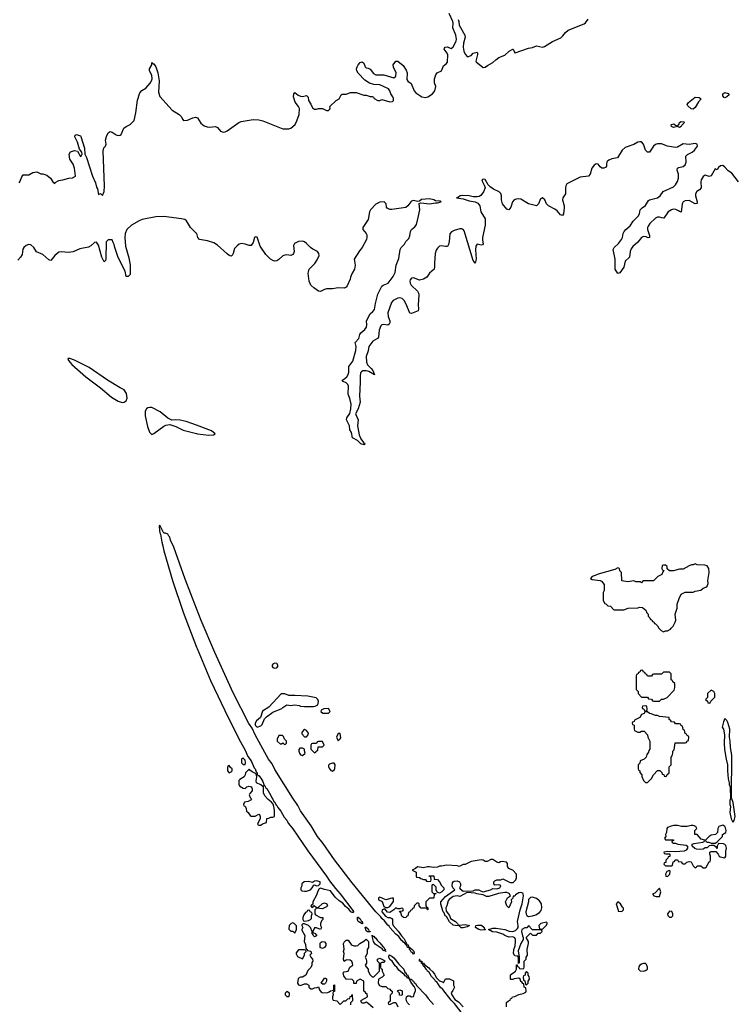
# Model space of a CAD drawing. Header units: inches. Extents: x 2221774 to 2440637, y 201306 to 357559.
# Tile 130 of 245: x 2318216 to 2325445, y 318176 to 328107. Entities that reach past the tile are written whole.
import ezdxf

# ---------------------------------------------------------------- set-up
doc = ezdxf.new("R2010")
doc.units = ezdxf.units.IN
doc.header["$MEASUREMENT"] = 0
for name, color, linetype in [('C3312', 7, 'Continuous'), ('C3321', 7, 'Continuous'), ('C3322', 7, 'Continuous')]:
    doc.layers.add(name, color=color, linetype=linetype)

msp = doc.modelspace()

# ---------------------------------------------------------------- linework, layer by layer
at = {"layer": 'C3312', "color": 5}
for points, elevation in [([(2318210, 326460.5), (2318218.4, 326470), (2318238, 326522), (2318250, 326540.5), (2318310, 326541.6), (2318350, 326563.8), (2318370, 326570.5), (2318390, 326570.7), (2318430, 326551), (2318450, 326550.8), (2318490, 326538.8), (2318526, 326510), (2318550, 326472), (2318570, 326454), (2318575.3, 326464.7), (2318610, 326484.7), (2318650, 326490.8), (2318711, 326509), (2318750, 326513), (2318778, 326530), (2318769, 326610), (2318754, 326650), (2318721.1, 326701.1), (2318714.7, 326750), (2318730, 326774), (2318770, 326787), (2318801, 326781), (2318830, 326726), (2318838, 326730), (2318848, 326750), (2318842, 326770), (2318820.2, 326800.2), (2318798, 326870), (2318773.6, 326926.4), (2318777.2, 326942.8), (2318790, 326950.4), (2318830, 326935.5), (2318833.4, 326930), (2318870, 326811.3), (2318873.4, 326750), (2318890, 326718), (2318950.5, 326529.5), (2318980.2, 326460.2), (2318990, 326416), (2319000.5, 326400.5), (2319010, 326342), (2319030, 326352), (2319050, 326334), (2319070, 326374), (2319071.6, 326428.4), (2319056.6, 326783.4), (2319065.5, 326814.5), (2319081.2, 326830), (2319089.3, 326850), (2319082.7, 326890), (2319091.6, 326930), (2319110, 326964), (2319130, 326979.1), (2319150, 326973), (2319190, 326946), (2319210, 326938), (2319230, 326940.7), (2319239.3, 326950), (2319267.9, 327012.1), (2319289.7, 327030.3), (2319331.2, 327048.8), (2319369.8, 327090.2), (2319387.5, 327167.5), (2319404.9, 327295.1), (2319428.5, 327370), (2319448, 327392), (2319490, 327415.3), (2319533.9, 327466.1), (2319547.1, 327490), (2319551.2, 327511.2), (2319548.4, 327548.4), (2319524.5, 327590), (2319524.5, 327610), (2319549.5, 327650), (2319550, 327674), (2319562, 327662), (2319570, 327662), (2319590, 327631), (2319610.2, 327570.2), (2319623.6, 327490), (2319616.8, 327376.8), (2319630, 327332), (2319754.9, 327194.9), (2319826, 327150), (2319846, 327130), (2319860.7, 327100.7), (2319870, 327091.3), (2319910, 327094.8), (2319962, 327118), (2319990, 327123), (2320000, 327119.6)], 40), ([(2320000, 325951.9), (2319938.4, 326010), (2319897.8, 326077.8), (2319882.4, 326090), (2319850, 326098.9), (2319670, 326120.4), (2319590, 326117.6), (2319450, 326089.9), (2319420.6, 326079.4), (2319345.2, 326034.8), (2319298.1, 325990), (2319278.8, 325950), (2319276.2, 325910), (2319283.1, 325823.1), (2319316.2, 325703.8), (2319330.1, 325629.9), (2319330, 325538), (2319310, 325517.2), (2319290, 325515.3), (2319279, 325570), (2319208.6, 325708.6), (2319174.7, 325810), (2319170, 325838), (2319158, 325858), (2319150, 325886), (2319110, 325886), (2319090, 325866), (2319084.9, 325695.1), (2319080.7, 325679.3), (2319070, 325664), (2319043.5, 325710), (2319012, 325832), (2318990, 325864), (2318970, 325858), (2318935, 325825), (2318910, 325812.2), (2318824.5, 325795.5), (2318754.1, 325765.9), (2318710, 325757.1), (2318635.1, 325764.9), (2318610, 325760.4), (2318572.2, 325730), (2318530, 325679.6), (2318510, 325684.8), (2318450, 325738.4), (2318386.4, 325766.4), (2318359.9, 325810), (2318330, 325836.2), (2318310, 325840.8), (2318282, 325830), (2318258.8, 325810), (2318248.9, 325791.1), (2318241.2, 325738.8), (2318225.6, 325710), (2318197.9, 325682.1)], 40), ([(2320000, 324016.5), (2319953.9, 324033.9), (2319894, 324054), (2319833.3, 324066.6), (2319789.5, 324070.5), (2319750, 324067), (2319710, 324088.2), (2319632.7, 324150), (2319550, 324194.5), (2319530, 324196.9), (2319507.9, 324192.1), (2319497, 324183), (2319483.1, 324156.9), (2319482.2, 324110), (2319504.6, 324004.6), (2319525.7, 323945.7), (2319550, 323923.1), (2319570, 323931.7), (2319670, 324006), (2319690, 324016.6), (2319730, 324022.9), (2319790, 324004.3), (2319865.3, 323965.3), (2320000, 323932.5)], 60), ([(2320000, 322167.2), (2319884.8, 322464.8), (2319770, 322785.2), (2319737, 322857), (2319730, 322888), (2319719, 322899), (2319710, 322918), (2319687.3, 322927.3), (2319670, 322928), (2319630, 323008), (2319622.8, 322997.2), (2319626.6, 322953.4), (2319630, 322932), (2319638, 322918), (2319650, 322838), (2319661.5, 322801.5), (2319670, 322751), (2319757.6, 322450), (2319864.7, 322130), (2320000, 321777.9)], 60)]:
    msp.add_lwpolyline(points, dxfattribs=dict(at, elevation=elevation))
at = {"layer": 'C3312', "color": 5, "elevation": 60}
msp.add_lwpolyline([(2318722, 324690), (2318702.8, 324690), (2318707.4, 324670), (2318741.8, 324630), (2318883.4, 324503.4), (2319030, 324393.1), (2319140.7, 324300.7), (2319210, 324260.5), (2319250, 324247.2), (2319270, 324250.3), (2319290, 324263.7), (2319299.8, 324290), (2319295.1, 324335.1), (2319270, 324374.5), (2319230, 324392.8), (2319101.4, 324470), (2318917.3, 324597.3), (2318770, 324672.2)], close=True, dxfattribs=at)
at = {"layer": 'C3321', "color": 5, "elevation": 60}
for points in [[(2320618.7, 320000), (2320614, 319990), (2320630, 319982), (2320650, 319982), (2320664, 319996), (2320676, 320000)], [(2320926.5, 320000), (2320970, 319946), (2321123.2, 319723.2), (2321311.4, 319470), (2321342, 319422), (2321402.8, 319342.8), (2321450.2, 319290), (2321586, 319110), (2321579.1, 319100.9), (2321570, 319100.9), (2321557.2, 319110), (2321536.2, 319136.2), (2321502.4, 319162.4), (2321474.7, 319194.7), (2321438, 319218), (2321397, 319257), (2321350, 319322), (2321290, 319334), (2321251.6, 319348.4), (2321238, 319342), (2321222, 319318), (2321210, 319278), (2321172, 319210), (2321172.7, 319187.3), (2321154, 319170), (2321158, 319158), (2321170, 319154), (2321187.3, 319172.7), (2321210, 319152), (2321227.3, 319152.7), (2321270, 319192), (2321290, 319198), (2321314, 319190), (2321322, 319170), (2321310, 319158), (2321270, 319138), (2321210, 319146), (2321194, 319130), (2321192, 319090), (2321199.6, 319079.6), (2321250, 319052), (2321274, 319050), (2321274, 319030), (2321261, 319019), (2321251.3, 318990), (2321252, 318970), (2321262, 318950), (2321252, 318930), (2321210, 318946), (2321190, 318946), (2321174, 318910), (2321178, 318898), (2321192.7, 318892.7), (2321210, 318874), (2321210, 318866), (2321190, 318858), (2321183.1, 318863.1), (2321178, 318878), (2321166, 318890), (2321166, 318910), (2321149.2, 318950), (2321130, 318969.2), (2321090, 318988.7), (2321072, 318988), (2321063.6, 318976.4), (2321062, 318970), (2321070.9, 318950.9), (2321062, 318930), (2321063.6, 318923.6), (2321091.3, 318871.3), (2321084.7, 318810), (2321099.6, 318779.6), (2321102, 318742), (2321114, 318730), (2321118, 318718), (2321151.6, 318711.6), (2321158, 318690), (2321142, 318670), (2321151.6, 318651.6), (2321171.3, 318631.3), (2321172, 318610), (2321163.6, 318596.4), (2321162, 318570), (2321151.6, 318548.4), (2321123.6, 318516.4), (2321102, 318470), (2321070, 318448.7), (2321050, 318448.7), (2321024.7, 318435.3), (2321018, 318390), (2321030, 318372), (2321050, 318366), (2321090, 318382), (2321110, 318382), (2321134, 318370), (2321134, 318350), (2321152.7, 318332.7), (2321170, 318332), (2321190, 318342), (2321215.3, 318344.7), (2321231.6, 318351.6), (2321242, 318322), (2321258, 318298), (2321271.1, 318291.1), (2321324, 318296), (2321339, 318301), (2321350, 318312), (2321382, 318318), (2321386, 318330), (2321386, 318370), (2321390, 318372), (2321392.7, 318312.7), (2321390, 318306), (2321378, 318302), (2321374, 318290), (2321378, 318270), (2321372, 318250), (2321372.7, 318232.7), (2321378, 318218), (2321414, 318210), (2321450, 318174), (2321486, 318210), (2321507.3, 318212.7), (2321526, 318230), (2321546, 318234), (2321550, 318254), (2321562, 318258), (2321570, 318274), (2321572, 318210), (2321552, 318190), (2321552, 318170)], [(2323126, 318150), (2323127.3, 318192.7), (2323147.3, 318212.7), (2323162, 318218), (2323166, 318230), (2323182, 318238), (2323187.3, 318252.7), (2323210, 318254), (2323250, 318276), (2323295.3, 318284.7), (2323322, 318298), (2323326, 318310), (2323322, 318342), (2323306, 318350), (2323302, 318382), (2323290, 318386), (2323282, 318402), (2323270, 318406), (2323266, 318430), (2323250, 318438), (2323205.4, 318434.6), (2323190, 318426), (2323170, 318426), (2323166, 318430), (2323167.3, 318472.7), (2323218, 318510), (2323226, 318530), (2323227.3, 318572.7), (2323234, 318574), (2323238, 318558), (2323252, 318552), (2323258, 318538), (2323270, 318534), (2323302, 318538), (2323306, 318550), (2323306, 318610), (2323326, 318630), (2323326, 318650), (2323338, 318670), (2323334, 318730), (2323348.7, 318790), (2323348, 318810), (2323326, 318850), (2323370, 318894), (2323390, 318874), (2323430, 318874), (2323447.3, 318892.7), (2323470, 318894), (2323486, 318910), (2323482, 318922), (2323470, 318926), (2323390, 318926), (2323367.3, 318947.3), (2323362, 318962), (2323350, 318966), (2323332.7, 318947.3), (2323310, 318946), (2323282, 318930), (2323278, 318910), (2323286.4, 318866.4), (2323294, 318850), (2323294, 318830), (2323270.9, 318789.1), (2323245.4, 318714.6), (2323254, 318650), (2323252.7, 318592.7), (2323246, 318586), (2323246, 318650), (2323242, 318662), (2323210, 318666), (2323198, 318690), (2323202, 318730), (2323214.6, 318765.4), (2323219, 318810), (2323219, 318830), (2323210, 318848), (2323190, 318855.3), (2323150, 318854), (2323110, 318869), (2323090, 318884), (2323030, 318902), (2322986.3, 318906.3), (2322946, 318930), (2322990, 318944.7), (2323023.6, 318943.6), (2323110, 318931.3), (2323153.4, 318913.4), (2323190, 318910.6), (2323218, 318922), (2323238.6, 318941.4), (2323244, 318950), (2323245.2, 318970), (2323238, 319010), (2323266, 319130), (2323285.1, 319190), (2323298, 319270), (2323296, 319290), (2323290, 319297.2), (2323270, 319303.7), (2323250, 319300.9), (2323218.8, 319281.2), (2323210, 319268), (2323194, 319266), (2323190, 319246), (2323174, 319230), (2323178, 319210), (2323150, 319148), (2323129.1, 319169.1), (2323118, 319210), (2323138, 319250), (2323168, 319270), (2323152.9, 319292.9), (2323130, 319302), (2323110, 319304), (2323046.4, 319293.6), (2322950, 319264), (2322924.7, 319264.7), (2322890, 319279), (2322826, 319290), (2322810, 319298), (2322730, 319302), (2322656.9, 319263.1), (2322629.1, 319269.1), (2322590, 319264), (2322546.8, 319233.2), (2322539.8, 319220.2), (2322526, 319170), (2322514.8, 319150), (2322516.9, 319116.9), (2322550, 319072), (2322562, 319042), (2322611, 319011), (2322634, 318990), (2322638, 318978), (2322654, 318974), (2322710, 318981), (2322754, 318970), (2322730, 318958), (2322690, 318948.7), (2322670, 318948.7), (2322648.7, 318968.7), (2322610, 318969.2), (2322590, 318975.3), (2322550, 319008.7), (2322520.2, 319060.2), (2322509, 319070), (2322499, 319099), (2322489.3, 319109.3), (2322464.7, 319184.7), (2322464, 319210), (2322510, 319264.7), (2322606, 319330), (2322586, 319350), (2322578, 319370), (2322580.4, 319399.6), (2322587.3, 319412.7), (2322600.4, 319419.6), (2322630, 319422), (2322652.7, 319412.7), (2322662, 319390), (2322662, 319370), (2322652, 319350), (2322659.6, 319339.6), (2322690, 319318), (2322790, 319322), (2322811.6, 319331.6), (2322848.4, 319331.6), (2322870, 319316), (2322890, 319311), (2322966, 319330), (2322990, 319344.7), (2323030, 319341), (2323058, 319350), (2323068, 319370), (2323058, 319378), (2323050, 319382), (2323010, 319378), (2322998, 319390), (2322998, 319410), (2323010, 319422), (2323030, 319432), (2323068.4, 319431.6), (2323090, 319442), (2323164.5, 319404.5), (2323194.8, 319405.2), (2323222, 319430), (2323228, 319450), (2323226, 319490), (2323190, 319528), (2323147.3, 319547.3), (2323138, 319570), (2323136.4, 319596.4), (2323128, 319610), (2323084, 319616), (2323067.1, 319612.9), (2323050, 319602), (2323030, 319608.7), (2322990, 319636), (2322970, 319636), (2322930, 319617.2), (2322910, 319617.2), (2322890, 319629.2), (2322870, 319632.3), (2322770, 319618), (2322710, 319586), (2322690, 319586), (2322650, 319566), (2322633.6, 319573.6), (2322520.7, 319579.3), (2322470, 319568), (2322450, 319568.7), (2322430, 319559), (2322390, 319555.3), (2322350, 319564), (2322330, 319564), (2322290, 319554), (2322230, 319562), (2322210, 319546), (2322174, 319530), (2322214, 319510), (2322214, 319470), (2322218, 319458), (2322250, 319454), (2322263.6, 319443.6), (2322290, 319434), (2322310, 319434), (2322318, 319418), (2322330, 319414), (2322362, 319418), (2322366, 319430), (2322362, 319462), (2322347.3, 319467.3), (2322347.3, 319472.7), (2322392.7, 319472.7), (2322398, 319438), (2322430, 319434), (2322451.1, 319411.1), (2322470, 319374), (2322494, 319350), (2322494, 319330), (2322474, 319310), (2322450, 319298), (2322426, 319306), (2322418, 319330), (2322416.4, 319356.4), (2322390, 319386), (2322378, 319382), (2322374, 319370), (2322374, 319310), (2322390, 319294), (2322414, 319294), (2322414, 319290), (2322398, 319282), (2322394, 319250), (2322390, 319246), (2322350, 319246), (2322314, 319210), (2322314, 319170), (2322318, 319158), (2322334, 319150), (2322334, 319130), (2322330, 319128), (2322322, 319142), (2322310, 319146), (2322267.3, 319147.3), (2322246, 319170), (2322246, 319190), (2322236.4, 319196.4), (2322223.6, 319196.4), (2322194, 319170), (2322192.7, 319147.3), (2322178, 319142), (2322172.7, 319127.3), (2322158, 319122), (2322152.7, 319107.3), (2322138, 319102), (2322132.7, 319067.3), (2322118, 319062), (2322110, 319048), (2322086, 319050), (2322070, 319066), (2322062, 319102), (2322046, 319110), (2322050, 319114), (2322082, 319118), (2322086, 319130), (2322082, 319142), (2322070, 319146), (2322050, 319138), (2322030, 319138), (2322010, 319148), (2321991.1, 319128.9), (2321950, 319102), (2321925.2, 319105.2), (2321898, 319138), (2321871.6, 319128.4), (2321868, 319108), (2321905.8, 319065.8), (2321930, 319052), (2321950, 319051.3), (2321970, 319042), (2321978, 319030), (2321978, 318990), (2321982.8, 318970), (2322034, 318914), (2322066.4, 318866.4), (2322094.8, 318834.8), (2322118, 318790), (2322119.6, 318780.4), (2322110, 318778), (2322098, 318798), (2322090, 318799), (2322076, 318816), (2322070, 318817.2), (2322039.1, 318859.1), (2322010, 318882.9), (2321950, 318949.6), (2321943.3, 318963.3), (2321930, 318972.7), (2321897.1, 319017.1), (2321870, 319040.7), (2321858.5, 319058.5), (2321810, 319109.6), (2321570, 319399.7), (2321390, 319633.6), (2321277.3, 319797.3), (2321221, 319870), (2321156.4, 319976.4), (2321139.9, 320000)], [(2321780.4, 318140.4), (2321728.4, 318188.4), (2321710, 318198), (2321690, 318188), (2321667.3, 318187.3), (2321660.4, 318200.4), (2321658, 318210), (2321663.1, 318216.9), (2321726, 318250), (2321722, 318282), (2321710, 318286), (2321702, 318302), (2321688, 318310), (2321686, 318410), (2321650, 318428), (2321614, 318410), (2321610, 318386), (2321586, 318386), (2321586, 318410), (2321570, 318426), (2321509.2, 318429.2), (2321484.7, 318464.7), (2321478, 318490), (2321490, 318502), (2321528.4, 318511.6), (2321548, 318550), (2321575.3, 318570), (2321574, 318590), (2321566.3, 318606.3), (2321550, 318621.2), (2321516, 318624), (2321501, 318619), (2321488.4, 318608.4), (2321482, 318630), (2321488.7, 318690), (2321482, 318710), (2321488.4, 318731.6), (2321484, 318790), (2321490, 318802), (2321510, 318822), (2321530, 318822), (2321559.6, 318779.6), (2321570, 318772), (2321590, 318764.7), (2321610, 318764.7), (2321626, 318770), (2321646, 318790), (2321688.4, 318811.6), (2321710, 318832), (2321714, 318830), (2321734, 318810), (2321734, 318750), (2321722, 318730), (2321722, 318690), (2321702, 318650), (2321712, 318630), (2321714, 318610), (2321714, 318590), (2321702, 318570), (2321710, 318554), (2321731.6, 318531.6), (2321732, 318510), (2321751.6, 318471.6), (2321770, 318454), (2321790, 318452), (2321846, 318510), (2321846, 318590), (2321826, 318610), (2321826, 318630), (2321850, 318642), (2321890, 318622), (2321902, 318610), (2321890, 318598), (2321870, 318598), (2321854, 318590), (2321854, 318550), (2321858, 318538), (2321871.6, 318531.6), (2321872, 318510), (2321892, 318470), (2321874, 318450), (2321834, 318430), (2321832, 318390), (2321844.7, 318364.7), (2321870, 318354), (2321910, 318354), (2321930, 318334), (2321954, 318330), (2321958, 318318), (2321974, 318310), (2321974, 318290), (2321952.7, 318267.3), (2321952, 318208), (2321934, 318190), (2321938, 318178), (2321950, 318174), (2321990, 318194), (2322010, 318194), (2322031.1, 318151.1)], [(2322689.8, 318069.8), (2322603.3, 318183.3), (2322570, 318217), (2322484.7, 318324.8), (2322458.4, 318350), (2322422.5, 318402.5), (2322410, 318409.6), (2322403.9, 318423.9), (2322370, 318457.2), (2322342.7, 318502.7), (2322330, 318509.4), (2322324.5, 318524.5), (2322315.3, 318530), (2322299, 318559), (2322290, 318562), (2322283.1, 318576.9), (2322287.3, 318587.3), (2322270, 318589), (2322268.7, 318608.7), (2322249, 318611), (2322249, 318629), (2322246, 318630), (2322249, 318631), (2322252.7, 318612.7), (2322271.3, 318610), (2322272.7, 318592.7), (2322290.8, 318590.8), (2322298, 318578), (2322343.6, 318543.6), (2322352, 318530), (2322382, 318502), (2322401, 318481), (2322421.4, 318441.4), (2322450, 318411.3), (2322482, 318402), (2322490, 318394), (2322510, 318434), (2322551.6, 318431.6), (2322592, 318412), (2322591.3, 318370), (2322602, 318350), (2322585.4, 318314.6), (2322567.5, 318292.5), (2322574.8, 318270), (2322606, 318226), (2322641.4, 318201.4), (2322690, 318151.3)], [(2322149, 318170), (2322129.4, 318189.4), (2322119, 318210), (2322115.3, 318230), (2322118, 318250), (2322130, 318262), (2322150, 318262), (2322170, 318252), (2322190, 318254), (2322198, 318290), (2322208.4, 318311.6), (2322208.7, 318330), (2322196, 318356), (2322160.2, 318400.2), (2322156.4, 318416.4), (2322142, 318438), (2322150.9, 318430.9), (2322170, 318430.5), (2322175.9, 318415.9), (2322190, 318410.4), (2322196.4, 318396.4), (2322210, 318386), (2322221.6, 318361.6), (2322310, 318272.4), (2322334.9, 318234.9), (2322390, 318175.5)]]:
    msp.add_lwpolyline(points, dxfattribs=at)
for points in [[(2325010, 319979), (2324990, 319979), (2324950, 319968), (2324891.6, 319968.4), (2324850, 319978), (2324810, 319978), (2324786, 319974), (2324750, 319958), (2324744.7, 319950), (2324742, 319910), (2324732, 319890), (2324734, 319870), (2324722, 319850), (2324730, 319834), (2324810, 319834), (2324812.7, 319827.3), (2324798, 319822), (2324794, 319810), (2324810, 319802), (2324830, 319802), (2324854, 319790), (2324939.8, 319779.8), (2324952, 319770), (2324951.6, 319751.6), (2324938, 319730), (2324918, 319722), (2324830, 319715.1), (2324750, 319717.2), (2324714, 319710), (2324718, 319698), (2324732.7, 319692.7), (2324770, 319694), (2324774, 319690), (2324772.7, 319667.3), (2324758, 319662), (2324754, 319650), (2324734, 319630), (2324732.7, 319607.3), (2324718, 319602), (2324714, 319590), (2324730, 319574), (2324790, 319574), (2324802, 319578), (2324808.4, 319611.6), (2324822, 319618), (2324827.3, 319632.7), (2324847.3, 319632.7), (2324854, 319630), (2324858, 319618), (2324890, 319612), (2324898, 319598), (2324910, 319594), (2324930, 319594), (2324946, 319610), (2324970, 319618), (2324990, 319614), (2325010, 319574), (2325030, 319554), (2325042, 319558), (2325050, 319574), (2325087.3, 319572.7), (2325110, 319552), (2325130, 319554), (2325142, 319558), (2325170, 319614), (2325182, 319618), (2325186, 319630), (2325186, 319670), (2325178, 319690), (2325178, 319710), (2325190, 319718), (2325236.9, 319716.9), (2325262, 319690), (2325272, 319670), (2325282.8, 319662.8), (2325330, 319652), (2325339, 319670), (2325338, 319722), (2325345.2, 319750), (2325339.3, 319779.3), (2325330, 319788.7), (2325314.6, 319794.6), (2325270, 319798), (2325263.6, 319796.4), (2325252, 319770), (2325250, 319746), (2325242, 319762), (2325216.4, 319776.4), (2325190, 319778), (2325170, 319775.3), (2325150, 319755.3), (2325130, 319754), (2325110, 319742), (2325070, 319738), (2325041.5, 319741.5), (2325026.6, 319746.6), (2324998, 319770), (2324998, 319790), (2325020.9, 319799.1), (2325106, 319810), (2325122, 319818), (2325126, 319830), (2325090, 319842), (2325050, 319888), (2325026, 319890), (2325026, 319930), (2325048, 319950), (2325038, 319970)], [(2325310, 319982), (2325270, 319968), (2325258, 319950), (2325254, 319910), (2325234, 319890), (2325190, 319882), (2325172, 319870), (2325134, 319830), (2325138, 319818), (2325152, 319812), (2325168, 319812), (2325190, 319802), (2325230, 319802), (2325248.4, 319811.6), (2325306, 319870), (2325306, 319890), (2325338, 319910), (2325342, 319930), (2325337.2, 319957.2), (2325328, 319970)], [(2324770, 319526), (2324745.4, 319514.6), (2324732, 319490), (2324734, 319470), (2324750, 319464.7), (2324775.3, 319490), (2324778, 319518)], [(2321210, 319422), (2321190, 319418), (2321170, 319406), (2321130, 319416), (2321084.7, 319410), (2321062, 319390), (2321062, 319370), (2321051.3, 319350), (2321052, 319332), (2321062, 319322), (2321090, 319318), (2321110, 319318), (2321130, 319324.7), (2321150, 319332), (2321168, 319350), (2321182, 319378), (2321190, 319382), (2321210, 319372), (2321230, 319374), (2321246, 319390), (2321246, 319410)], [(2324670, 319346), (2324622, 319298), (2324602, 319290), (2324602, 319282), (2324614, 319270), (2324636.4, 319263.6), (2324670, 319262), (2324682, 319310)], [(2321850, 319258), (2321834, 319250), (2321834, 319230), (2321872, 319212), (2321890, 319162), (2321910, 319151.3), (2321930, 319151.3), (2321950, 319162), (2321987.3, 319212.7), (2321986, 319246), (2321970, 319248), (2321908.7, 319228.7)], [(2323390, 319257.2), (2323367.3, 319252.7), (2323348.1, 319231.9), (2323347.3, 319210), (2323323, 319110), (2323324.5, 319084.5), (2323330.6, 319070.6), (2323350, 319062.8), (2323390, 319067.7), (2323422, 319078), (2323458.3, 319101.7), (2323476.3, 319123.7), (2323484.2, 319150), (2323480.7, 319190), (2323460.5, 319220.5), (2323430, 319244.5)], [(2324250, 319208), (2324232, 319190), (2324254, 319126), (2324254, 319114), (2324290, 319112), (2324308, 319130), (2324307.3, 319147.3), (2324296.4, 319156.4), (2324278, 319190)], [(2321130, 319126), (2321118, 319122), (2321114, 319110), (2321099.6, 319100.4), (2321082, 319078), (2321071.3, 319050), (2321072, 319032), (2321078, 319018), (2321094, 319014), (2321130, 319021), (2321148, 319030), (2321158, 319042), (2321158, 319070), (2321166, 319090), (2321162, 319102), (2321146, 319110), (2321142, 319122)], [(2324770, 319115.3), (2324752, 319090), (2324752.7, 319072.7), (2324770, 319054), (2324790, 319054), (2324806, 319070), (2324806, 319090), (2324793.6, 319113.6)], [(2320970, 318998), (2320954, 318990), (2320934, 318970), (2320932.7, 318932.7), (2320950, 318914), (2320970, 318914), (2320990, 318894), (2321008, 318930), (2321007.3, 318967.3), (2320986, 318990)], [(2321670, 318986), (2321629.6, 319009.6), (2321622.9, 319030), (2321625.1, 319054.9), (2321630, 319055.5), (2321641.1, 319041.1), (2321650, 319037.1), (2321659.3, 319019.3), (2321670.4, 319010), (2321673, 318993), (2321678, 318990)], [(2322870, 318925.2), (2322848, 318930), (2322815.3, 318950), (2322818, 318970), (2322835.3, 318975.3), (2322874.4, 318974.4), (2322902, 318950), (2322902, 318942), (2322914, 318930), (2322910, 318928.7)], [(2323530, 319006), (2323474, 318990), (2323454, 318970), (2323458, 318938), (2323490, 318934), (2323530, 318974), (2323538, 318990), (2323538, 318998)], [(2321730, 318904), (2321710, 318918), (2321702, 318950), (2321704.7, 318955.3), (2321710, 318954.8), (2321719.6, 318939.6), (2321730, 318936.3), (2321737.3, 318922.7), (2321736, 318916), (2321750.2, 318910.2), (2321750, 318906)], [(2321782, 318862), (2321790, 318864.7), (2321794.6, 318854.6), (2321810, 318844.7), (2321822.5, 318822.5), (2321850, 318797.3), (2321878.8, 318758.8), (2321890, 318753.4), (2321896.3, 318736.3), (2321904.7, 318730), (2321902, 318722), (2321910, 318709), (2321898, 318718), (2321890, 318715.3), (2321881.2, 318721.2), (2321874, 318734), (2321803.1, 318783.1), (2321786, 318810), (2321775.3, 318850), (2321778, 318858), (2321770, 318866), (2321770, 318874), (2321770.7, 318870.7)], [(2321270, 318738), (2321246, 318750), (2321248.4, 318791.6), (2321256.4, 318803.6), (2321268.9, 318811.1), (2321290, 318804.7), (2321304.7, 318790), (2321304.7, 318770), (2321290, 318748.7)], [(2322190, 318682), (2322177.2, 318697.2), (2322170, 318699), (2322159.5, 318719.5), (2322147, 318730), (2322148.7, 318748.7), (2322129.5, 318750), (2322126, 318766), (2322118, 318770), (2322120.4, 318779.6), (2322134.4, 318774.4), (2322138, 318758), (2322173.4, 318733.4), (2322193.2, 318713.2), (2322196, 318690)], [(2321090, 318726), (2321030, 318726), (2321003.6, 318696.4), (2321003.6, 318683.6), (2321019.6, 318659.6), (2321070, 318634), (2321088, 318670), (2321088, 318692), (2321106, 318710), (2321102, 318722)], [(2322130, 318438), (2322116.4, 318456.4), (2322103.1, 318463.1), (2322095.3, 318475.3), (2322040.2, 318520.2), (2322022, 318550), (2322005.2, 318565.2), (2321972.5, 318612.5), (2321948.9, 318628.9), (2321941.2, 318650), (2321944.7, 318675.3), (2321970, 318662.8), (2321990, 318644), (2322039.9, 318579.9), (2322090, 318530.4), (2322101.1, 318501.1), (2322113.4, 318490), (2322116, 318476), (2322130, 318470.7), (2322134.4, 318454.4), (2322142, 318450), (2322139.6, 318440.4)], [(2324510, 318589.2), (2324490, 318581.2), (2324471.3, 318570), (2324462, 318558), (2324458, 318530), (2324474.8, 318514.8), (2324510, 318510.7), (2324530, 318516), (2324548.7, 318530), (2324549, 318550), (2324538, 318578), (2324528.9, 318588.9)], [(2323330, 318506), (2323314, 318490), (2323314, 318470), (2323298, 318462), (2323294, 318450), (2323298, 318418), (2323312.7, 318412.7), (2323318, 318378), (2323330, 318374), (2323346, 318390), (2323346, 318410), (2323358, 318430), (2323356.4, 318456.4), (2323346, 318470), (2323346, 318490)], [(2321270, 318378), (2321258, 318390), (2321290, 318438), (2321298, 318438), (2321311.3, 318431.3), (2321312, 318410), (2321302, 318390), (2321290, 318378)], [(2320910, 318306), (2320894, 318290), (2320894, 318270), (2320910, 318254), (2320930, 318254), (2320938, 318270), (2320938, 318290)], [(2322070, 318266), (2322047.3, 318267.3), (2322046, 318290), (2322027.3, 318307.3), (2322030, 318314), (2322050, 318322), (2322072.7, 318312.7), (2322074, 318270)]]:
    msp.add_lwpolyline(points, close=True, dxfattribs=at)
at = {"layer": 'C3322', "color": 5}
for points, elevation in [([(2320000, 327119.6), (2320010, 327116.3), (2320044.5, 327064.5), (2320076.9, 327036.9), (2320105.8, 327025.9), (2320130, 327022.4), (2320191.3, 327030), (2320210, 327018.8), (2320241.1, 326981.1), (2320270, 326970.8), (2320290, 326974.8), (2320310, 326986), (2320428, 327070), (2320450, 327078.8), (2320570, 327101), (2320630, 327096.3), (2320670, 327084.9), (2320870, 327007.3), (2320930, 327004.7), (2320950, 327012), (2320995.3, 327050), (2321012.9, 327087.1), (2321034, 327150), (2321037.2, 327210), (2321029.2, 327230), (2320995.3, 327275.3), (2320979.7, 327330), (2320980.5, 327359.5), (2320990, 327374), (2321026.5, 327346.5), (2321050, 327334.9), (2321070, 327332), (2321110, 327340.7), (2321116.4, 327336.4), (2321124.9, 327324.9), (2321130.6, 327290), (2321154.4, 327254.4), (2321170, 327218.8), (2321190, 327204), (2321210, 327202.8), (2321230.9, 327210.9), (2321270, 327211.3), (2321310, 327192), (2321330, 327192), (2321340.4, 327199.6), (2321348, 327210), (2321346, 327230), (2321408.9, 327291.1), (2321438, 327310), (2321458, 327350), (2321470, 327356), (2321510, 327356), (2321551.6, 327371.6), (2321610, 327371.3), (2321686.8, 327346.8), (2321710, 327344.7), (2321751.6, 327331.6), (2321771.1, 327331.1), (2321783.6, 327323.6), (2321791.6, 327311.6), (2321830, 327291.3), (2321850, 327291.3), (2321870, 327302), (2321950, 327278), (2321978, 327282), (2321988, 327290), (2321988, 327312), (2321981.2, 327330), (2321959.3, 327359.3), (2321949.4, 327390), (2321935.1, 327410), (2321850, 327449.6), (2321790, 327452.4), (2321745.6, 327465.6), (2321697.2, 327497.2), (2321628.8, 327568.8), (2321615.4, 327590), (2321614, 327610), (2321620.5, 327630), (2321630, 327650.6), (2321650, 327676.3), (2321670, 327682.8), (2321687.5, 327667.5), (2321700.7, 327630), (2321710, 327622), (2321730, 327619.1), (2321750, 327607.7), (2321785.5, 327565.5), (2321810, 327550.3), (2321890, 327549), (2321990, 327521.6), (2322005.2, 327530), (2322010, 327538), (2322012.4, 327570), (2321987.2, 327627.2), (2321985.1, 327650), (2322010, 327687.3), (2322030, 327687.7), (2322083.7, 327643.7), (2322116.2, 327596.2), (2322123.1, 327570), (2322122.4, 327502.4), (2322130, 327486), (2322164, 327464), (2322195.5, 327390), (2322213.4, 327370), (2322271, 327330), (2322310, 327321.6), (2322332.9, 327327.1), (2322380.7, 327359.3), (2322402.7, 327390), (2322412.7, 327432.7), (2322402, 327470), (2322402, 327510), (2322413.2, 327550), (2322428.7, 327570), (2322469.4, 327590.6), (2322490, 327641), (2322518, 327662), (2322530, 327678), (2322533.7, 327753.7), (2322529.6, 327770), (2322499.3, 327810), (2322500.9, 327819.1), (2322508, 327830), (2322530, 327833.4), (2322550, 327822), (2322570, 327817.1), (2322590, 327832.7), (2322618.4, 327890), (2322621.2, 327910), (2322616.5, 327950), (2322584.5, 328024.5), (2322588.8, 328070), (2322585.6, 328090), (2322549, 328170)], 40), ([(2322639, 328110), (2322646, 328090), (2322648.9, 328050), (2322705.8, 327950), (2322709.2, 327930), (2322692.2, 327870), (2322689.3, 327830), (2322697.6, 327790), (2322710, 327758), (2322732.8, 327732.8), (2322770, 327746), (2322790, 327770.6), (2322830, 327778.8), (2322835.5, 327770), (2322834.9, 327754.9), (2322818, 327690), (2322822, 327682), (2322890, 327624.7), (2322910, 327626.8), (2322934.2, 327645.8), (2322990, 327675.5), (2323017.8, 327702.2), (2323050, 327723.7), (2323109.7, 327750.3), (2323154, 327790), (2323190.9, 327810.9), (2323194, 327810), (2323210, 327774), (2323214, 327774), (2323350, 327821), (2323390, 327824.7), (2323430, 327842.8), (2323490, 327831), (2323510, 327836), (2323590, 327886), (2323675.5, 327924.5), (2323696.5, 327943.5), (2323722, 327978), (2323750, 328001), (2323910, 328064.7), (2323924.7, 328075.3), (2323950, 328111)], 40), ([(2325465.9, 326470), (2325399.2, 326559.2), (2325361.6, 326581.6), (2325330, 326619.8), (2325310, 326636.5), (2325285.7, 326634.3), (2325264.1, 326615.9), (2325250, 326592.7), (2325230, 326602.7), (2325189.4, 326530.6), (2325170, 326523.7), (2325130, 326537.4), (2325110, 326526.8), (2325099.2, 326510), (2325090.1, 326490), (2325088.3, 326470), (2325090.8, 326409.2), (2325072.2, 326390), (2325046.5, 326373.5), (2325034.3, 326350), (2325034.3, 326330), (2325050.1, 326270), (2325048.3, 326251.7), (2325030, 326248.7), (2324970, 326282.8), (2324930, 326281), (2324910, 326269), (2324898.2, 326250), (2324890, 326166.6), (2324870, 326171), (2324860.4, 326180.3), (2324833.2, 326193.2), (2324810, 326194.8), (2324790, 326189.9), (2324756.6, 326170), (2324713.6, 326106.4), (2324692.3, 326107.7), (2324670, 326115.9), (2324650, 326115.7), (2324630, 326105.9), (2324573.9, 326050), (2324554.5, 326025.5), (2324548.1, 326010), (2324547.2, 325990), (2324567.4, 325930), (2324570, 325909.3), (2324554.1, 325905.9), (2324535.4, 325915.4), (2324510, 325918.7), (2324490, 325909.2), (2324450, 325863.2), (2324402.1, 325817.9), (2324384.9, 325795.1), (2324374.4, 325770), (2324365.7, 325710), (2324323.1, 325670), (2324310.1, 325610), (2324270, 325553), (2324250, 325546.6), (2324221.5, 325590), (2324222.4, 325690), (2324202, 325790), (2324211.9, 325808.1), (2324255.8, 325850), (2324285.4, 325890), (2324295.3, 325910), (2324303.1, 325950), (2324313.8, 325970), (2324329.8, 325990), (2324372.8, 326027.2), (2324403.8, 326076.2), (2324456.1, 326123.9), (2324468.5, 326150), (2324476.2, 326190), (2324495.4, 326210), (2324530, 326234.2), (2324558.5, 326281.5), (2324569.9, 326290.1), (2324650.9, 326310), (2324675.9, 326330), (2324706.2, 326373.8), (2324810, 326421), (2324830, 326439.8), (2324850, 326473.4), (2324861.4, 326510), (2324861.3, 326550), (2324849.3, 326590), (2324852.3, 326607.7), (2324864.6, 326615.4), (2324910, 326626.3), (2324930, 326642.3), (2324939.2, 326670), (2324936.2, 326730), (2324952.9, 326747.1), (2324998.6, 326770), (2325023.4, 326790), (2325053.1, 326830), (2325050, 326851.7), (2325030, 326857.3), (2324970, 326847.9), (2324910, 326854.3), (2324850, 326822.6), (2324830, 326818.8), (2324750, 326830.4), (2324690, 326855.9), (2324650, 326855.3), (2324630, 326848.4), (2324608.4, 326831.6), (2324570, 326769.8), (2324550, 326770.7), (2324530, 326789.8), (2324509, 326850), (2324490, 326873.6), (2324470, 326876.2), (2324450, 326870.9), (2324410, 326846.8), (2324323.8, 326816.3), (2324292.6, 326790), (2324247.3, 326712.7), (2324190, 326704.1), (2324158.3, 326690), (2324143.3, 326676.7), (2324137.4, 326670), (2324134.1, 326650), (2324136.1, 326630), (2324125.4, 326614.6), (2324110, 326608.2), (2324089, 326609), (2324070, 326621.8), (2324050, 326648.6), (2324030, 326651.8), (2324010, 326638), (2323987.7, 326610), (2323971.6, 326550), (2323952.4, 326530), (2323870, 326518.4), (2323736.6, 326450), (2323724.6, 326430), (2323720.9, 326410), (2323723, 326350), (2323694.4, 326310), (2323690.2, 326290), (2323706.8, 326230), (2323707.6, 326210), (2323700.9, 326150), (2323690, 326131.8), (2323670, 326138.7), (2323637.2, 326177.2), (2323614.7, 326194.7), (2323549.6, 326230), (2323530.9, 326250.9), (2323512.8, 326290), (2323490, 326309.5), (2323470, 326300.9), (2323450, 326249), (2323430, 326229.6), (2323349.5, 326250), (2323270, 326295.3), (2323250, 326299.3), (2323223, 326297), (2323204.9, 326290), (2323188.7, 326270), (2323170, 326215.3), (2323151.3, 326190), (2323130, 326195.3), (2323085.4, 326250), (2323075.6, 326290), (2323076.4, 326330), (2323070, 326353.3), (2323053.3, 326370), (2322996.7, 326396.6), (2322961, 326421), (2322940.3, 326440.3), (2322910, 326495.8), (2322890, 326498.7), (2322879.3, 326490), (2322883.1, 326470), (2322905.3, 326430), (2322910.5, 326410), (2322896.1, 326370), (2322867.4, 326332.6), (2322850, 326322.2), (2322830, 326318.5), (2322790, 326321.6), (2322748.7, 326331.3), (2322686, 326334), (2322658.8, 326330), (2322643, 326317), (2322622, 326310), (2322690, 326299), (2322750, 326280.8), (2322810, 326269.1), (2322836.5, 326256.5), (2322856.1, 326230), (2322867.8, 326170), (2322910, 326098), (2322910, 326035.3), (2322883.8, 325910), (2322884.1, 325884.1), (2322892.9, 325847.1), (2322884.9, 325835.1), (2322870, 325833.6), (2322830, 325842), (2322816.9, 325823.1), (2322813.6, 325786.4), (2322820.2, 325690), (2322810, 325652.7), (2322790, 325678), (2322698.7, 325978.7), (2322690, 325989.7), (2322676, 325996), (2322657, 325997), (2322598, 325982), (2322571.6, 325968.4), (2322553.7, 325946.3), (2322548, 325870), (2322540.4, 325839.6), (2322530, 325819.6), (2322510, 325817.7), (2322470, 325826.4), (2322450, 325821), (2322430, 325801.3), (2322418.2, 325781.8), (2322408.2, 325750), (2322399.8, 325650), (2322400.7, 325610), (2322395.6, 325590), (2322350.3, 325550), (2322323.7, 325510), (2322290, 325488.9), (2322250, 325480.3), (2322190, 325503.1), (2322170, 325499.8), (2322155.6, 325484.4), (2322150.2, 325470), (2322153.6, 325450), (2322165.3, 325430), (2322230, 325370.3), (2322240.3, 325350), (2322243.1, 325330), (2322235.6, 325230), (2322239, 325190), (2322234.4, 325170), (2322170, 325144.7), (2322150, 325146), (2322116.1, 325236.1), (2322093.6, 325273.6), (2322073, 325293), (2322050, 325301.4), (2322030, 325299.3), (2321984.1, 325275.9), (2321966.9, 325253.1), (2321930.2, 325150), (2321933.7, 325113.7), (2321950.2, 325070), (2321950, 325049.2), (2321943.1, 325036.9), (2321930, 325026.6), (2321887, 325033), (2321870, 325029.6), (2321859.9, 325020.1), (2321843.5, 324976.5), (2321836.3, 324903.7), (2321824.4, 324890), (2321777, 324863), (2321737.5, 324810), (2321730, 324766), (2321712, 324710), (2321713.8, 324653.8), (2321725.6, 324625.6), (2321763.1, 324590), (2321777.4, 324570), (2321793.7, 324526.3), (2321736.8, 324556.8), (2321710, 324565.5), (2321676, 324564), (2321663.4, 324556.6), (2321655.2, 324544.8), (2321649.3, 324510.7), (2321651.3, 324450), (2321644, 324310), (2321650.2, 324250), (2321630, 324181.2), (2321602.8, 324130), (2321630.2, 324070), (2321624.9, 324010), (2321639.9, 323919.9), (2321658, 323878), (2321683.5, 323843.5), (2321701, 323830), (2321690, 323819), (2321658, 323830), (2321624.1, 323864.1), (2321572.7, 323890), (2321561.6, 323941.6), (2321545.1, 323970), (2321543.6, 324010), (2321513.6, 324070), (2321515.6, 324090), (2321546.6, 324133.4), (2321557.5, 324182.5), (2321560.3, 324230), (2321546.6, 324286.6), (2321528.4, 324330), (2321532.2, 324410), (2321526.9, 324426.9), (2321510, 324445.1), (2321479, 324459), (2321469.5, 324470), (2321483.8, 324476.2), (2321515.1, 324504.9), (2321530.7, 324529.3), (2321536.5, 324550), (2321535.8, 324610), (2321576.3, 324663.7), (2321606.3, 324770), (2321609.1, 324809.1), (2321598.9, 324850), (2321636.9, 324890), (2321647.2, 324930), (2321657.6, 324950), (2321698.6, 324981.4), (2321715.8, 325004.2), (2321719.2, 325030), (2321714, 325070), (2321750, 325141.6), (2321777.8, 325162.2), (2321796.6, 325183.4), (2321805.4, 325245.4), (2321830, 325338.4), (2321870, 325419.5), (2321882.4, 325430), (2321931.4, 325448.6), (2321984, 325516), (2322003.5, 325556.5), (2322013.6, 325630), (2322041.1, 325698.9), (2322052.8, 325790), (2322065.3, 325810), (2322096.8, 325843.2), (2322112.6, 325870), (2322140.2, 325899.8), (2322152.4, 325927.6), (2322156.8, 325970), (2322169.8, 325990), (2322202, 326018), (2322217.5, 326042.5), (2322237, 326110), (2322251, 326190), (2322246, 326254), (2322261.5, 326258.5), (2322350, 326250.3), (2322410, 326261), (2322430, 326258), (2322466, 326270), (2322458, 326278), (2322410, 326279), (2322395.3, 326290), (2322350, 326299), (2322268.2, 326291.8), (2322250, 326277.2), (2322230, 326272.3), (2322190, 326281.7), (2322170, 326277.3), (2322161.1, 326270), (2322130, 326229.6), (2322110, 326214), (2321970, 326190.8), (2321950, 326192.3), (2321924.4, 326204.4), (2321916.6, 326216.6), (2321912.9, 326250), (2321891.1, 326271.1), (2321850, 326265.3), (2321810, 326245.3), (2321755.9, 326190), (2321743.8, 326170), (2321732.8, 326090), (2321679.1, 326010), (2321676, 325990), (2321710, 325951.3), (2321716.3, 325936.3), (2321718.8, 325910), (2321714.8, 325890), (2321670.8, 325810), (2321644.1, 325775.9), (2321591, 325690), (2321598.8, 325630), (2321594, 325590), (2321570.5, 325549.5), (2321554, 325510), (2321550.6, 325490), (2321518.8, 325421.2), (2321510, 325409.2), (2321490, 325399.3), (2321430, 325400.9), (2321370, 325393.2), (2321310, 325392), (2321290, 325386.6), (2321250, 325363.7), (2321230, 325369.3), (2321182, 325402), (2321154, 325430), (2321135.3, 325470), (2321126, 325550), (2321137.2, 325590), (2321192.9, 325647.1), (2321215.9, 325684.1), (2321235.6, 325730), (2321234.5, 325750), (2321219.3, 325770), (2321172.1, 325792.1), (2321150, 325807.6), (2321110.8, 325850.8), (2321090, 325866.3), (2321070, 325872), (2321030, 325870.6), (2320987.6, 325850), (2320977.3, 325830), (2320983.8, 325770), (2320979.1, 325750), (2320970, 325737.2), (2320950, 325729.4), (2320910, 325735.1), (2320890, 325733.3), (2320870, 325723.6), (2320830, 325686.6), (2320810, 325675.8), (2320790, 325672.6), (2320770, 325676.4), (2320746.3, 325690), (2320697.9, 325737.9), (2320641.4, 325821.4), (2320611.8, 325911.8), (2320590, 325916.2), (2320583.8, 325910), (2320570, 325859), (2320550, 325829.5), (2320530, 325827.6), (2320490, 325844.2), (2320452.3, 325847.7), (2320430, 325842.3), (2320410, 325827.1), (2320382.6, 325797.4), (2320369, 325750), (2320358.7, 325730), (2320350, 325723.1), (2320330, 325729.8), (2320310, 325744.5), (2320212.4, 325832.4), (2320175.8, 325855.8), (2320110, 325876.4), (2320029.8, 325890), (2320012, 325910), (2320002, 325950), (2320000, 325951.9)], 40), ([(2320000, 323932.5), (2320009.9, 323930.1), (2320124.2, 323915.8), (2320170, 323919.5), (2320189.3, 323930), (2320150, 323959.8), (2320000, 324016.5)], 60), ([(2321139.9, 320000), (2321050, 320127.6), (2321022.8, 320182.8), (2320970, 320255.1), (2320790, 320543.6), (2320762.2, 320602.3), (2320727.4, 320650), (2320590, 320894.5), (2320559.6, 320959.6), (2320527.9, 321007.9), (2320370, 321318.4), (2320183.5, 321723.5), (2320046.6, 322046.6), (2320000, 322167.2)], 60), ([(2320000, 321777.9), (2320005, 321765), (2320141.2, 321441.2), (2320321.7, 321061.7), (2320442.9, 320822.9), (2320490, 320739.3), (2320516.3, 320676.3), (2320550, 320630.4), (2320582.3, 320562.3), (2320592.9, 320550), (2320601.6, 320521.6), (2320610.7, 320509.3), (2320613, 320493), (2320622.8, 320482.8), (2320630, 320482.8), (2320650, 320456.3), (2320670, 320422.8), (2320681.4, 320381.4), (2320690, 320378.8), (2320699.8, 320359.8), (2320710, 320353), (2320750, 320282.8), (2320758.8, 320258.8), (2320770, 320246), (2320781.3, 320221.3), (2320790, 320214), (2320803.4, 320183.4), (2320810, 320180.7), (2320820.3, 320160.2), (2320850, 320124), (2320884.2, 320064.2), (2320910, 320032.7), (2320923.6, 320003.6), (2320926.5, 320000)], 60), ([(2320676, 320000), (2320706, 320010), (2320708.7, 320051.3), (2320730, 320052), (2320750, 320062), (2320770, 320062), (2320786, 320070), (2320787.3, 320132.7), (2320781.2, 320170), (2320773.2, 320193.2), (2320755.1, 320215.1), (2320721.5, 320241.5), (2320690, 320278), (2320674, 320310), (2320676.4, 320376.4), (2320670, 320374), (2320650, 320389.3), (2320606, 320410), (2320602, 320430), (2320609.3, 320470), (2320602, 320502), (2320560.2, 320520.2), (2320536.4, 320536.4), (2320530, 320546), (2320494, 320510), (2320492, 320490), (2320482, 320470), (2320436, 320444), (2320426, 320434), (2320426.8, 320390), (2320436.3, 320376.3), (2320470, 320356), (2320490, 320352), (2320508, 320370), (2320530, 320374.8), (2320550.7, 320370.7), (2320559.1, 320359.1), (2320562.8, 320350), (2320561, 320330), (2320536.9, 320303.1), (2320531.3, 320290), (2320542, 320262), (2320554, 320250), (2320543.6, 320236.4), (2320519.6, 320220.4), (2320484.7, 320215.3), (2320474, 320190), (2320478, 320178), (2320490, 320174), (2320502, 320150), (2320504.7, 320124.7), (2320522, 320110), (2320539.6, 320079.6), (2320550, 320072), (2320590, 320072), (2320630, 320094), (2320634, 320090), (2320642, 320070), (2320642, 320050), (2320618.7, 320000)], 60)]:
    msp.add_lwpolyline(points, dxfattribs=dict(at, elevation=elevation))
for points, elevation in [([(2325010, 327204), (2324990, 327209), (2324956.4, 327236.4), (2324948.7, 327250), (2324962, 327270), (2325030, 327326.8), (2325070, 327321), (2325091.3, 327310), (2325063.4, 327276.6), (2325030, 327222)], 20), ([(2325330, 327319.6), (2325323.5, 327323.5), (2325310, 327339.3), (2325310, 327358), (2325330, 327373.1), (2325363.4, 327363.4), (2325373.4, 327350), (2325350, 327327.8)], 20), ([(2324870, 327018), (2324850, 327028), (2324810, 327019), (2324789.3, 327029.3), (2324789, 327050), (2324814.8, 327054.8), (2324830, 327042), (2324850, 327034), (2324868, 327052), (2324870, 327071), (2324890, 327081), (2324916, 327076), (2324922, 327070), (2324896, 327044), (2324890, 327028.7)], 20), ([(2325030, 322618), (2325010, 322608), (2324992.7, 322607.3), (2324970, 322598), (2324910, 322564), (2324870, 322565.2), (2324810, 322548.7), (2324770, 322548), (2324747.3, 322567.3), (2324746, 322590), (2324730, 322606), (2324710, 322606), (2324698, 322602), (2324694, 322570), (2324698, 322558), (2324714, 322550), (2324702, 322538), (2324694, 322510), (2324654, 322490), (2324610, 322446), (2324510, 322446), (2324498, 322442), (2324490, 322426), (2324478, 322438), (2324430, 322438), (2324410, 322448), (2324350, 322438), (2324288.7, 322448.7), (2324286, 322530), (2324268.7, 322548.7), (2324266, 322570), (2324250, 322578), (2324218, 322562), (2324050, 322516), (2324020.7, 322499.3), (2323992, 322490), (2323974, 322470), (2323990, 322462), (2324070, 322452), (2324083.6, 322443.6), (2324111.6, 322411.6), (2324112, 322350), (2324102, 322330), (2324102, 322250), (2324118, 322218), (2324130, 322214), (2324150, 322194), (2324174, 322190), (2324210, 322154), (2324310, 322154), (2324352.7, 322172.7), (2324450, 322174), (2324470, 322182), (2324499.6, 322179.6), (2324532.7, 322152.7), (2324543.6, 322123.6), (2324554, 322110), (2324554, 322090), (2324572.7, 322072.7), (2324578, 322058), (2324592.7, 322052.7), (2324598, 322038), (2324612.7, 322032.7), (2324618, 322018), (2324630, 322014), (2324650, 321994), (2324662, 321970), (2324685.4, 321945.4), (2324710, 321934), (2324730, 321942), (2324750, 321942), (2324782, 321958), (2324786, 321970), (2324808, 321990), (2324828.7, 322030), (2324834, 322050), (2324829, 322110), (2324848.7, 322170), (2324848.9, 322211.1), (2324868, 322270), (2324888.9, 322311.1), (2324930, 322332), (2325008.4, 322331.6), (2325030, 322342), (2325087.3, 322352.7), (2325110, 322374), (2325136.4, 322383.6), (2325150, 322394), (2325160.4, 322419.6), (2325159, 322450), (2325171.8, 322530), (2325169, 322570), (2325150, 322599), (2325125.6, 322605.6), (2325050, 322608.7)], 60), ([(2320790, 321616), (2320772, 321610), (2320764.5, 321595.5), (2320764, 321584), (2320770, 321572), (2320790, 321567.3), (2320810, 321571.3), (2320824, 321590), (2320810, 321614)], 60), ([(2324490, 321546), (2324478, 321542), (2324472.7, 321527.3), (2324458, 321522), (2324452.7, 321507.3), (2324438, 321502), (2324434, 321490), (2324434, 321350), (2324454, 321330), (2324454, 321310), (2324490, 321274), (2324550, 321274), (2324558, 321258), (2324590, 321254), (2324598, 321238), (2324610, 321234), (2324670, 321234), (2324690, 321254), (2324710, 321254), (2324746, 321270), (2324816.4, 321343.6), (2324826, 321370), (2324826, 321410), (2324806, 321430), (2324802, 321442), (2324786, 321450), (2324786, 321510), (2324770, 321526), (2324710, 321526), (2324690, 321506), (2324610, 321506), (2324598, 321502), (2324590, 321486), (2324550, 321486), (2324542, 321502), (2324527.3, 321507.3), (2324522, 321522), (2324507.3, 321527.3), (2324502, 321542)], 60), ([(2320890, 321307.3), (2320854, 321306), (2320730, 321174), (2320666, 321134), (2320646, 321070), (2320606, 321034), (2320590.7, 321010), (2320590.8, 320990), (2320610, 320970.8), (2320650, 320984.7), (2320663.1, 320996.9), (2320686, 321054), (2320704.5, 321075.5), (2320770, 321121), (2320861.2, 321158.8), (2320869.2, 321170), (2320910, 321196.3), (2320950, 321191.3), (2320990, 321197.3), (2321034, 321190), (2321050, 321182), (2321090, 321178), (2321181.2, 321178.8), (2321197.2, 321182.8), (2321222, 321198), (2321229.3, 321230), (2321225.2, 321250), (2321205.6, 321265.6), (2321124, 321284), (2320990, 321291.5), (2320949.7, 321289.7), (2320930, 321291.6)], 60), ([(2325190, 321346), (2325154, 321310), (2325154, 321270), (2325134, 321250), (2325152.7, 321232.7), (2325158, 321218), (2325170, 321214), (2325182, 321218), (2325187.3, 321232.7), (2325227.3, 321272.7), (2325228, 321310), (2325218, 321330)], 60), ([(2321330, 321158), (2321283.6, 321156.4), (2321258, 321142), (2321254, 321130), (2321272.7, 321112.7), (2321330, 321112), (2321348, 321130)], 60), ([(2324530, 321186), (2324498, 321182), (2324494, 321170), (2324498, 321158), (2324512.7, 321152.7), (2324518, 321138), (2324530, 321134), (2324542, 321138), (2324546, 321150), (2324542, 321182)], 60), ([(2324550, 321126), (2324530, 321126), (2324518, 321122), (2324514, 321110), (2324490, 321098), (2324470.9, 321069.1), (2324418, 321042), (2324412.7, 321027.3), (2324398, 321022), (2324394, 321010), (2324398, 320998), (2324414, 320990), (2324414, 320950), (2324418, 320938), (2324450, 320922), (2324470, 320922), (2324490, 320932), (2324514, 320930), (2324550, 320894), (2324552, 320870), (2324571.6, 320831.6), (2324574, 320750), (2324563.6, 320736.4), (2324559.6, 320720.4), (2324543.6, 320696.4), (2324534, 320670), (2324514, 320650), (2324474, 320630), (2324471.6, 320608.4), (2324454, 320590), (2324454, 320550), (2324458, 320538), (2324471.6, 320531.6), (2324472.7, 320512.7), (2324492, 320490), (2324492.7, 320472.7), (2324510, 320434), (2324530, 320414), (2324550, 320414), (2324590, 320454), (2324608, 320490), (2324650, 320534), (2324672.7, 320532.7), (2324692.7, 320512.7), (2324698, 320498), (2324712.7, 320492.7), (2324718, 320478), (2324730, 320474), (2324742, 320478), (2324747.3, 320492.7), (2324766, 320510), (2324766, 320570), (2324786, 320590), (2324786, 320670), (2324796.4, 320683.6), (2324806, 320710), (2324806, 320730), (2324816.4, 320743.6), (2324827.3, 320812.7), (2324930, 320814), (2324942, 320818), (2324947.3, 320832.7), (2324962, 320838), (2324966, 320870), (2324962, 320882), (2324947.3, 320887.3), (2324942, 320902), (2324927.3, 320907.3), (2324922, 320942), (2324907.3, 320947.3), (2324902, 320982), (2324887.3, 320987.3), (2324882, 321002), (2324870, 321006), (2324830, 321006), (2324822, 321022), (2324790, 321026), (2324782, 321042), (2324766, 321050), (2324766, 321070), (2324670, 321079), (2324650, 321088.7), (2324628.9, 321088.9), (2324587.3, 321107.3), (2324570, 321108)], 60), ([(2325330, 321058), (2325315.3, 321024.7), (2325302, 320970), (2325316, 320950), (2325325.4, 320894.6), (2325322.8, 320810), (2325327.1, 320747.1), (2325340.7, 320650), (2325356, 320590), (2325354.8, 320530), (2325361, 320450), (2325372, 320410), (2325372, 320390), (2325382, 320370), (2325384.7, 320250), (2325378, 320230), (2325378, 320190), (2325384.7, 320170), (2325381, 320110), (2325392.7, 320047.3), (2325410, 320012), (2325422, 320030), (2325434, 320070), (2325412.9, 320212.9), (2325398, 320250), (2325395.3, 320270), (2325399.3, 320690), (2325386.8, 320766.8), (2325383.7, 320830), (2325375.1, 320870), (2325379.3, 320950), (2325358.9, 321018.9), (2325350, 321038)], 60), ([(2320867.3, 320887.3), (2320830, 320886), (2320812, 320850), (2320814, 320830), (2320843.6, 320803.6), (2320856.4, 320803.6), (2320872, 320812), (2320890, 320794), (2320906, 320810), (2320906, 320830), (2320886, 320850), (2320876.4, 320876.4)], 60), ([(2321090, 320946), (2321078, 320942), (2321063.6, 320916.4), (2321063.6, 320903.6), (2321090, 320874), (2321110, 320874), (2321127.3, 320892.7), (2321128, 320910), (2321110, 320938)], 60), ([(2321450, 320906), (2321430, 320906), (2321412, 320870), (2321430, 320834), (2321450, 320852), (2321454.8, 320865.2)], 60), ([(2321270, 320826), (2321230, 320826), (2321218, 320822), (2321210, 320806), (2321170, 320806), (2321158, 320802), (2321154, 320790), (2321154, 320750), (2321190, 320714), (2321202, 320718), (2321206, 320730), (2321222, 320738), (2321227.3, 320772.7), (2321270, 320774), (2321286, 320790)], 60), ([(2321070, 320758), (2321042, 320758), (2321032.7, 320747.3), (2321032, 320730), (2321038, 320710), (2321050, 320692), (2321070, 320684.7), (2321095.3, 320710), (2321088, 320732), (2321088, 320748)], 60), ([(2320330, 320586), (2320318, 320582), (2320312.7, 320567.3), (2320312, 320530), (2320330, 320512), (2320350, 320522), (2320358, 320530), (2320358, 320550), (2320343.1, 320563.1)], 60), ([(2320470, 320658), (2320463.6, 320656.4), (2320452.7, 320647.3), (2320452.7, 320612.7), (2320470, 320594), (2320490, 320594), (2320495.3, 320610), (2320490, 320638)], 60), ([(2321370, 320608.7), (2321341, 320599), (2321331.6, 320588.4), (2321331.3, 320570), (2321336.9, 320556.9), (2321355.3, 320535.3), (2321370, 320526), (2321390, 320544.7), (2321393.6, 320553.6), (2321399, 320590), (2321388.4, 320608.4)], 60)]:
    msp.add_lwpolyline(points, close=True, dxfattribs=dict(at, elevation=elevation))

doc.saveas('drawing.dxf')
